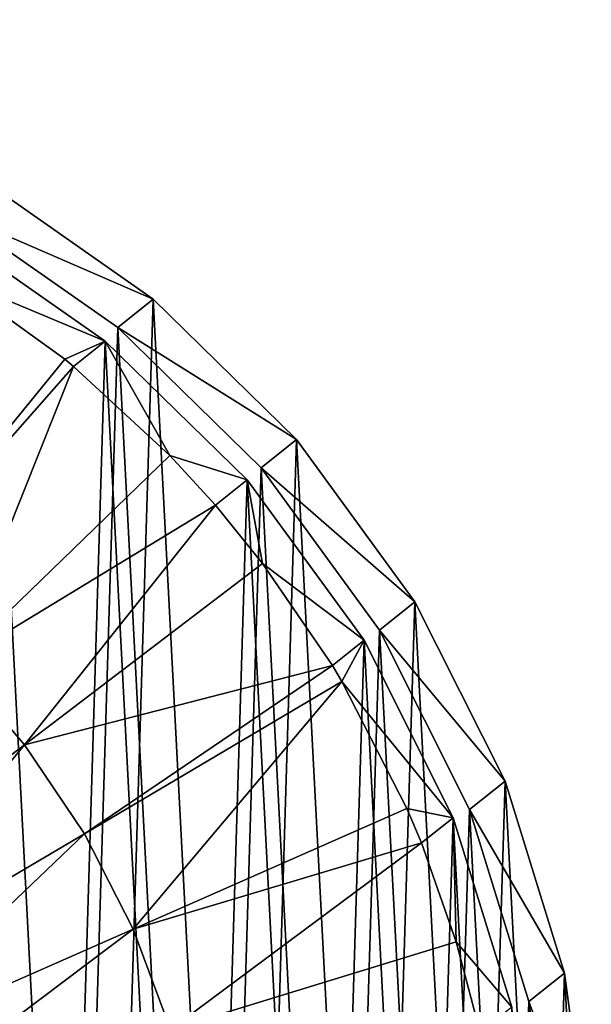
# Model space of a CAD drawing. Header units: millimetres. Extents: x 64 to 3333, y 103 to 3347.
# Tile 162 of 256: x 1854.76 to 1858.53, y 198.43 to 204.91. Entities that reach past the tile are written whole.
import ezdxf

# ---------------------------------------------------------------- set-up
doc = ezdxf.new("R2010")
doc.units = ezdxf.units.MM
doc.header["$LTSCALE"] = 25.4
doc.layers.get('0').update_dxf_attribs({"true_color": 0xff5454})

# ---------------------------------------------------------------- blocks, each defined once
blk = doc.blocks.new('SPIDER-6785-9743.STL')
at = {"color": 0}
mesh = blk.add_polyface(dxfattribs=at)
corners = [(1842.7319, 195.1938, 1399.9352), (1842.5947, 197.8232, 1399.8778), (1842.5544, 196.5029, 1399.9098), (1842.8518, 199.1186, 1399.8401), (1843.1224, 193.9317, 1399.9531), (1843.3186, 200.354, 1399.7976), (1843.7152, 192.7509, 1399.9634), (1843.9824, 201.4955, 1399.7516), (1844.4941, 191.6837, 1399.9655), (1844.8251, 202.512, 1399.7032), (1845.4381, 190.7592, 1399.9595), (1845.8236, 203.3759, 1399.6539), (1846.5211, 190.0025, 1399.9454), (1846.9508, 204.0634, 1399.605), (1847.7139, 189.4344, 1399.924), (1848.1759, 204.556, 1399.5577), (1848.9836, 189.0703, 1399.8953), (1849.4655, 204.8401, 1399.5134), (1850.2959, 188.9202, 1399.8605), (1850.7844, 204.9081, 1399.4733), (1851.6149, 188.9881, 1399.8203), (1852.0967, 204.7579, 1399.4385), (1852.9044, 189.2723, 1399.776), (1853.3665, 204.3938, 1399.4098), (1854.1295, 189.7648, 1399.7288), (1854.5592, 203.8257, 1399.3882), (1855.2567, 190.4524, 1399.6798), (1855.6422, 203.0691, 1399.3743), (1856.2552, 191.3163, 1399.6305), (1856.5861, 202.1445, 1399.3682), (1857.0979, 192.3328, 1399.5822), (1857.3651, 201.0773, 1399.3704), (1857.7617, 193.4743, 1399.5361), (1857.9579, 199.8966, 1399.3806), (1858.2285, 194.7097, 1399.4937), (1858.3484, 198.6344, 1399.3986), (1858.4856, 196.0051, 1399.4559), (1858.5259, 197.3254, 1399.424)]
mesh.append_faces([[corners[k] for k in face] for face in [(0, 1, 2), (35, 36, 37)]], dxfattribs={"vtx0": -1, "color": 0})
mesh.append_faces([[corners[k] for k in face] for face in [(1, 0, 3), (3, 4, 5), (5, 6, 7), (7, 8, 9), (9, 10, 11), (11, 12, 13), (13, 14, 15), (15, 16, 17), (17, 18, 19), (19, 20, 21), (21, 22, 23), (23, 24, 25), (25, 26, 27), (27, 28, 29), (29, 30, 31), (31, 32, 33), (33, 34, 35)]], dxfattribs={"vtx0": -1, "vtx1": -1, "color": 0})
mesh.append_faces([[corners[k] for k in face] for face in [(3, 0, 4), (5, 4, 6), (7, 6, 8), (9, 8, 10), (11, 10, 12), (13, 12, 14), (15, 14, 16), (17, 16, 18), (19, 18, 20), (21, 20, 22), (23, 22, 24), (25, 24, 26), (27, 26, 28), (29, 28, 30), (31, 30, 32), (33, 32, 34), (35, 34, 36)]], dxfattribs={"vtx0": -1, "vtx2": -1, "color": 0})
mesh = blk.add_polyface(dxfattribs=at)
corners = [(1842.3612, 197.6367, 1391.8834), (1842.4983, 195.0074, 1391.9407), (1842.3208, 196.3164, 1391.9154), (1842.6183, 198.9322, 1391.8457), (1842.8888, 193.7453, 1391.9587), (1843.0851, 200.1675, 1391.8032), (1843.4816, 192.5645, 1391.969), (1843.7488, 201.309, 1391.7572), (1844.2606, 191.4973, 1391.9711), (1844.5914, 202.3256, 1391.7089), (1845.2045, 190.5727, 1391.9651), (1845.59, 203.1894, 1391.6595), (1846.2876, 189.8161, 1391.951), (1846.7172, 203.877, 1391.6106), (1847.4802, 189.248, 1391.9294), (1847.9423, 204.3696, 1391.5632), (1848.7501, 188.8839, 1391.9009), (1849.2319, 204.6537, 1391.519), (1850.0624, 188.7337, 1391.8661), (1850.5508, 204.7216, 1391.4789), (1851.3812, 188.8017, 1391.8259), (1851.863, 204.5715, 1391.444), (1852.6708, 189.0858, 1391.7816), (1853.1328, 204.2074, 1391.4154), (1853.896, 189.5784, 1391.7344), (1854.3256, 203.6393, 1391.3938), (1855.0232, 190.266, 1391.6853), (1855.4087, 202.8826, 1391.3798), (1856.0217, 191.1298, 1391.636), (1856.3525, 201.9581, 1391.3738), (1856.8644, 192.1463, 1391.5876), (1857.1315, 200.8909, 1391.376), (1857.5281, 193.2879, 1391.5416), (1857.7244, 199.7101, 1391.3861), (1857.9949, 194.5232, 1391.4993), (1858.1149, 198.448, 1391.4042), (1858.252, 195.8187, 1391.4615), (1858.2924, 197.1389, 1391.4296)]
mesh.append_faces([[corners[k] for k in face] for face in [(0, 1, 2), (36, 35, 37)]], dxfattribs={"vtx0": -1, "color": 0})
mesh.append_faces([[corners[k] for k in face] for face in [(1, 3, 4), (4, 5, 6), (6, 7, 8), (8, 9, 10), (10, 11, 12), (12, 13, 14), (14, 15, 16), (16, 17, 18), (18, 19, 20), (20, 21, 22), (22, 23, 24), (24, 25, 26), (26, 27, 28), (28, 29, 30), (30, 31, 32), (32, 33, 34), (34, 35, 36)]], dxfattribs={"vtx0": -1, "vtx1": -1, "color": 0})
mesh.append_faces([[corners[k] for k in face] for face in [(1, 0, 3), (4, 3, 5), (6, 5, 7), (8, 7, 9), (10, 9, 11), (12, 11, 13), (14, 13, 15), (16, 15, 17), (18, 17, 19), (20, 19, 21), (22, 21, 23), (24, 23, 25), (26, 25, 27), (28, 27, 29), (30, 29, 31), (32, 31, 33), (34, 33, 35)]], dxfattribs={"vtx0": -1, "vtx2": -1, "color": 0})
mesh = blk.add_polyface(dxfattribs=at)
corners = [(1842.5626, 195.0074, 1391.1014), (1842.427, 197.6069, 1391.0448), (1842.3871, 196.3016, 1391.0764), (1842.6812, 198.8876, 1391.0074), (1842.9486, 193.7596, 1391.1193), (1843.1426, 200.1089, 1390.9655), (1843.5347, 192.5923, 1391.1294), (1843.7988, 201.2375, 1390.92), (1844.3048, 191.5372, 1391.1315), (1844.632, 202.2425, 1390.8722), (1845.238, 190.6232, 1391.1255), (1845.6191, 203.0965, 1390.8235), (1846.3088, 189.8751, 1391.1117), (1846.7335, 203.7763, 1390.775), (1847.4879, 189.3134, 1391.0903), (1847.9447, 204.2633, 1390.7283), (1848.7433, 188.9535, 1391.062), (1849.2197, 204.5442, 1390.6844), (1850.0406, 188.8051, 1391.0276), (1850.5236, 204.6113, 1390.6448), (1851.3446, 188.8722, 1390.9879), (1851.8209, 204.4629, 1390.6104), (1852.6195, 189.1531, 1390.9441), (1853.0763, 204.1029, 1390.5822), (1853.8307, 189.6401, 1390.8973), (1854.2555, 203.5413, 1390.5608), (1854.9452, 190.3199, 1390.849), (1855.3263, 202.7932, 1390.5469), (1855.9324, 191.1739, 1390.8002), (1856.2594, 201.8792, 1390.541), (1856.7654, 192.1789, 1390.7524), (1857.0295, 200.8241, 1390.5431), (1857.4216, 193.3074, 1390.7069), (1857.6156, 199.6567, 1390.5532), (1857.8832, 194.5287, 1390.6649), (1858.0017, 198.4089, 1390.571), (1858.1373, 195.8095, 1390.6277), (1858.1771, 197.1148, 1390.5961)]
mesh.append_faces([[corners[k] for k in face] for face in [(0, 1, 2), (35, 36, 37)]], dxfattribs={"vtx0": -1, "color": 0})
mesh.append_faces([[corners[k] for k in face] for face in [(1, 0, 3), (3, 4, 5), (5, 6, 7), (7, 8, 9), (9, 10, 11), (11, 12, 13), (13, 14, 15), (15, 16, 17), (17, 18, 19), (19, 20, 21), (21, 22, 23), (23, 24, 25), (25, 26, 27), (27, 28, 29), (29, 30, 31), (31, 32, 33), (33, 34, 35)]], dxfattribs={"vtx0": -1, "vtx1": -1, "color": 0})
mesh.append_faces([[corners[k] for k in face] for face in [(3, 0, 4), (5, 4, 6), (7, 6, 8), (9, 8, 10), (11, 10, 12), (13, 12, 14), (15, 14, 16), (17, 16, 18), (19, 18, 20), (21, 20, 22), (23, 22, 24), (25, 24, 26), (27, 26, 28), (29, 28, 30), (31, 30, 32), (33, 32, 34), (35, 34, 36)]], dxfattribs={"vtx0": -1, "vtx2": -1, "color": 0})
mesh = blk.add_polyface(dxfattribs=at)
corners = [(1854.3256, 203.6393, 1391.3938), (1855.6422, 203.0691, 1399.3743), (1855.4087, 202.8826, 1391.3798), (1854.5592, 203.8257, 1399.3882)]
mesh.append_faces([[corners[k] for k in face] for face in [(0, 1, 2), (1, 0, 3)]], dxfattribs={"vtx0": -1, "color": 0})
mesh = blk.add_polyface(dxfattribs=at)
corners = [(1854.2555, 203.5413, 1390.5608), (1855.3263, 202.7932, 1390.5469), (1854.3, 203.2212, 1383.4231)]
mesh.append_faces([[corners[k] for k in face] for face in [(0, 1, 2)]], dxfattribs={"color": 0})
mesh = blk.add_polyface(dxfattribs=at)
corners = [(1854.3, 203.2212, 1383.4231), (1853.8159, 201.1484, 1383.0792), (1853.2434, 201.5604, 1383.0864), (1855.0607, 202.6738, 1383.4136)]
mesh.append_faces([[corners[k] for k in face] for face in [(0, 1, 2), (1, 0, 3)]], dxfattribs={"vtx0": -1, "color": 0})
mesh = blk.add_polyface(dxfattribs=at)
corners = [(1855.3263, 202.7932, 1390.5469), (1855.0607, 202.6738, 1383.4136), (1854.3, 203.2212, 1383.4231)]
mesh.append_faces([[corners[k] for k in face] for face in [(0, 1, 2)]], dxfattribs={"color": 0})
mesh = blk.add_polyface(dxfattribs=at)
corners = [(1855.4087, 202.8826, 1391.3798), (1856.5861, 202.1445, 1399.3682), (1856.3525, 201.9581, 1391.3738), (1855.6422, 203.0691, 1399.3743)]
mesh.append_faces([[corners[k] for k in face] for face in [(0, 1, 2), (1, 0, 3)]], dxfattribs={"vtx0": -1, "color": 0})
mesh = blk.add_polyface(dxfattribs=at)
corners = [(1855.3263, 202.7932, 1390.5469), (1855.1178, 202.6268, 1383.4131), (1855.0607, 202.6738, 1383.4136)]
mesh.append_faces([[corners[k] for k in face] for face in [(0, 1, 2)]], dxfattribs={"color": 0})
mesh = blk.add_polyface(dxfattribs=at)
corners = [(1855.3263, 202.7932, 1390.5469), (1855.7511, 202.0404, 1383.4082), (1855.1178, 202.6268, 1383.4131)]
mesh.append_faces([[corners[k] for k in face] for face in [(0, 1, 2)]], dxfattribs={"color": 0})
mesh = blk.add_polyface(dxfattribs=at)
corners = [(1855.3263, 202.7932, 1390.5469), (1856.2594, 201.8792, 1390.541), (1855.7511, 202.0404, 1383.4082)]
mesh.append_faces([[corners[k] for k in face] for face in [(0, 1, 2)]], dxfattribs={"color": 0})
mesh = blk.add_polyface(dxfattribs=at)
corners = [(1855.1178, 202.6268, 1383.4131), (1853.8159, 201.1484, 1383.0792), (1855.0607, 202.6738, 1383.4136)]
mesh.append_faces([[corners[k] for k in face] for face in [(0, 1, 2)]], dxfattribs={"color": 0})
mesh = blk.add_polyface(dxfattribs=at)
corners = [(1855.1178, 202.6268, 1383.4131), (1854.3357, 200.6716, 1383.0752), (1853.8159, 201.1484, 1383.0792), (1855.7511, 202.0404, 1383.4082)]
mesh.append_faces([[corners[k] for k in face] for face in [(0, 1, 2), (1, 0, 3)]], dxfattribs={"vtx0": -1, "color": 0})
mesh = blk.add_polyface(dxfattribs=at)
corners = [(1856.3525, 201.9581, 1391.3738), (1857.3651, 201.0773, 1399.3704), (1857.1315, 200.8909, 1391.376), (1856.5861, 202.1445, 1399.3682)]
mesh.append_faces([[corners[k] for k in face] for face in [(0, 1, 2), (1, 0, 3)]], dxfattribs={"vtx0": -1, "color": 0})
mesh = blk.add_polyface(dxfattribs=at)
corners = [(1856.051, 201.7128, 1383.4071), (1854.3357, 200.6716, 1383.0752), (1855.7511, 202.0404, 1383.4082)]
mesh.append_faces([[corners[k] for k in face] for face in [(0, 1, 2)]], dxfattribs={"color": 0})
mesh = blk.add_polyface(dxfattribs=at)
corners = [(1855.7511, 202.0404, 1383.4082), (1856.2594, 201.8792, 1390.541), (1856.051, 201.7128, 1383.4071)]
mesh.append_faces([[corners[k] for k in face] for face in [(0, 1, 2)]], dxfattribs={"color": 0})
mesh = blk.add_polyface(dxfattribs=at)
corners = [(1856.2594, 201.8792, 1390.541), (1856.3619, 201.3297, 1383.407), (1856.051, 201.7128, 1383.4071)]
mesh.append_faces([[corners[k] for k in face] for face in [(0, 1, 2)]], dxfattribs={"color": 0})
mesh = blk.add_polyface(dxfattribs=at)
corners = [(1856.2594, 201.8792, 1390.541), (1857.0295, 200.8241, 1390.5431), (1856.3619, 201.3297, 1383.407)]
mesh.append_faces([[corners[k] for k in face] for face in [(0, 1, 2)]], dxfattribs={"color": 0})
mesh = blk.add_polyface(dxfattribs=at)
corners = [(1856.051, 201.7128, 1383.4071), (1854.7955, 200.1366, 1383.0742), (1854.3357, 200.6716, 1383.0752)]
mesh.append_faces([[corners[k] for k in face] for face in [(0, 1, 2)]], dxfattribs={"color": 0})
mesh = blk.add_polyface(dxfattribs=at)
corners = [(1856.3619, 201.3297, 1383.407), (1854.7955, 200.1366, 1383.0742), (1856.051, 201.7128, 1383.4071)]
mesh.append_faces([[corners[k] for k in face] for face in [(0, 1, 2)]], dxfattribs={"color": 0})
mesh = blk.add_polyface(dxfattribs=at)
corners = [(1856.8212, 200.6577, 1383.4092), (1854.7955, 200.1366, 1383.0742), (1856.3619, 201.3297, 1383.407)]
mesh.append_faces([[corners[k] for k in face] for face in [(0, 1, 2)]], dxfattribs={"color": 0})
mesh = blk.add_polyface(dxfattribs=at)
corners = [(1856.3619, 201.3297, 1383.407), (1857.0295, 200.8241, 1390.5431), (1856.8212, 200.6577, 1383.4092)]
mesh.append_faces([[corners[k] for k in face] for face in [(0, 1, 2)]], dxfattribs={"color": 0})
mesh = blk.add_polyface(dxfattribs=at)
corners = [(1857.1315, 200.8909, 1391.376), (1857.9579, 199.8966, 1399.3806), (1857.7244, 199.7101, 1391.3861), (1857.3651, 201.0773, 1399.3704)]
mesh.append_faces([[corners[k] for k in face] for face in [(0, 1, 2), (1, 0, 3)]], dxfattribs={"vtx0": -1, "color": 0})
mesh = blk.add_polyface(dxfattribs=at)
corners = [(1857.0295, 200.8241, 1390.5431), (1856.8845, 200.5519, 1383.4098), (1856.8212, 200.6577, 1383.4092)]
mesh.append_faces([[corners[k] for k in face] for face in [(0, 1, 2)]], dxfattribs={"color": 0})
mesh = blk.add_polyface(dxfattribs=at)
corners = [(1857.0295, 200.8241, 1390.5431), (1857.6156, 199.6567, 1390.5532), (1856.8845, 200.5519, 1383.4098)]
mesh.append_faces([[corners[k] for k in face] for face in [(0, 1, 2)]], dxfattribs={"color": 0})
mesh = blk.add_polyface(dxfattribs=at)
corners = [(1854.3357, 200.6716, 1383.0752), (1853.2177, 198.9349, 1382.8416), (1852.9103, 199.2925, 1382.8423), (1854.7955, 200.1366, 1383.0742)]
mesh.append_faces([[corners[k] for k in face] for face in [(0, 1, 2), (1, 0, 3)]], dxfattribs={"vtx0": -1, "color": 0})
mesh = blk.add_polyface(dxfattribs=at)
corners = [(1856.8212, 200.6577, 1383.4092), (1855.189, 199.5511, 1383.0764), (1854.7955, 200.1366, 1383.0742)]
mesh.append_faces([[corners[k] for k in face] for face in [(0, 1, 2)]], dxfattribs={"color": 0})
mesh = blk.add_polyface(dxfattribs=at)
corners = [(1856.8845, 200.5519, 1383.4098), (1855.189, 199.5511, 1383.0764), (1856.8212, 200.6577, 1383.4092)]
mesh.append_faces([[corners[k] for k in face] for face in [(0, 1, 2)]], dxfattribs={"color": 0})
mesh = blk.add_polyface(dxfattribs=at)
corners = [(1856.8845, 200.5519, 1383.4098), (1855.5104, 198.9231, 1383.0817), (1855.189, 199.5511, 1383.0764), (1857.3115, 199.7178, 1383.4169)]
mesh.append_faces([[corners[k] for k in face] for face in [(0, 1, 2), (1, 0, 3)]], dxfattribs={"vtx0": -1, "color": 0})
mesh = blk.add_polyface(dxfattribs=at)
corners = [(1856.8845, 200.5519, 1383.4098), (1857.6156, 199.6567, 1390.5532), (1857.3115, 199.7178, 1383.4169)]
mesh.append_faces([[corners[k] for k in face] for face in [(0, 1, 2)]], dxfattribs={"color": 0})
mesh = blk.add_polyface(dxfattribs=at)
corners = [(1854.7955, 200.1366, 1383.0742), (1853.4807, 198.5434, 1382.843), (1853.2177, 198.9349, 1382.8416), (1855.189, 199.5511, 1383.0764)]
mesh.append_faces([[corners[k] for k in face] for face in [(0, 1, 2), (1, 0, 3)]], dxfattribs={"vtx0": -1, "color": 0})
mesh = blk.add_polyface(dxfattribs=at)
corners = [(1857.7244, 199.7101, 1391.3861), (1858.3484, 198.6344, 1399.3986), (1858.1149, 198.448, 1391.4042), (1857.9579, 199.8966, 1399.3806)]
mesh.append_faces([[corners[k] for k in face] for face in [(0, 1, 2), (1, 0, 3)]], dxfattribs={"vtx0": -1, "color": 0})
mesh = blk.add_polyface(dxfattribs=at)
corners = [(1857.4072, 199.4903, 1383.4193), (1855.5104, 198.9231, 1383.0817), (1857.3115, 199.7178, 1383.4169)]
mesh.append_faces([[corners[k] for k in face] for face in [(0, 1, 2)]], dxfattribs={"color": 0})
mesh = blk.add_polyface(dxfattribs=at)
corners = [(1857.3115, 199.7178, 1383.4169), (1857.6156, 199.6567, 1390.5532), (1857.4072, 199.4903, 1383.4193)]
mesh.append_faces([[corners[k] for k in face] for face in [(0, 1, 2)]], dxfattribs={"color": 0})
mesh = blk.add_polyface(dxfattribs=at)
corners = [(1857.6156, 199.6567, 1390.5532), (1857.6368, 198.839, 1383.4279), (1857.4072, 199.4903, 1383.4193)]
mesh.append_faces([[corners[k] for k in face] for face in [(0, 1, 2)]], dxfattribs={"color": 0})
mesh = blk.add_polyface(dxfattribs=at)
corners = [(1857.6156, 199.6567, 1390.5532), (1858.0017, 198.4089, 1390.571), (1857.6368, 198.839, 1383.4279)]
mesh.append_faces([[corners[k] for k in face] for face in [(0, 1, 2)]], dxfattribs={"color": 0})
mesh = blk.add_polyface(dxfattribs=at)
corners = [(1855.189, 199.5511, 1383.0764), (1853.6956, 198.1236, 1382.8466), (1853.4807, 198.5434, 1382.843), (1855.5104, 198.9231, 1383.0817)]
mesh.append_faces([[corners[k] for k in face] for face in [(0, 1, 2), (1, 0, 3)]], dxfattribs={"vtx0": -1, "color": 0})
mesh = blk.add_polyface(dxfattribs=at)
corners = [(1857.4072, 199.4903, 1383.4193), (1855.7552, 198.2617, 1383.09), (1855.5104, 198.9231, 1383.0817)]
mesh.append_faces([[corners[k] for k in face] for face in [(0, 1, 2)]], dxfattribs={"color": 0})
mesh = blk.add_polyface(dxfattribs=at)
corners = [(1857.6368, 198.839, 1383.4279), (1855.7552, 198.2617, 1383.09), (1857.4072, 199.4903, 1383.4193)]
mesh.append_faces([[corners[k] for k in face] for face in [(0, 1, 2)]], dxfattribs={"color": 0})
mesh = blk.add_polyface(dxfattribs=at)
corners = [(1855.5104, 198.9231, 1383.0817), (1853.8593, 197.6814, 1382.8521), (1853.6956, 198.1236, 1382.8466), (1855.7552, 198.2617, 1383.09)]
mesh.append_faces([[corners[k] for k in face] for face in [(0, 1, 2), (1, 0, 3)]], dxfattribs={"vtx0": -1, "color": 0})
mesh = blk.add_polyface(dxfattribs=at)
corners = [(1857.7932, 198.2426, 1383.4371), (1855.7552, 198.2617, 1383.09), (1857.6368, 198.839, 1383.4279)]
mesh.append_faces([[corners[k] for k in face] for face in [(0, 1, 2)]], dxfattribs={"color": 0})
mesh = blk.add_polyface(dxfattribs=at)
corners = [(1857.6368, 198.839, 1383.4279), (1858.0017, 198.4089, 1390.571), (1857.7932, 198.2426, 1383.4371)]
mesh.append_faces([[corners[k] for k in face] for face in [(0, 1, 2)]], dxfattribs={"color": 0})
mesh = blk.add_polyface(dxfattribs=at)
corners = [(1858.1149, 198.448, 1391.4042), (1858.5259, 197.3254, 1399.424), (1858.2924, 197.1389, 1391.4296), (1858.3484, 198.6344, 1399.3986)]
mesh.append_faces([[corners[k] for k in face] for face in [(0, 1, 2), (1, 0, 3)]], dxfattribs={"vtx0": -1, "color": 0})

msp = doc.modelspace()

# ---------------------------------------------------------------- block references
at = {"color": 250, "true_color": 0x262626}
msp.add_blockref('SPIDER-6785-9743.STL', (0, 0), dxfattribs=at)

doc.saveas('drawing.dxf')
